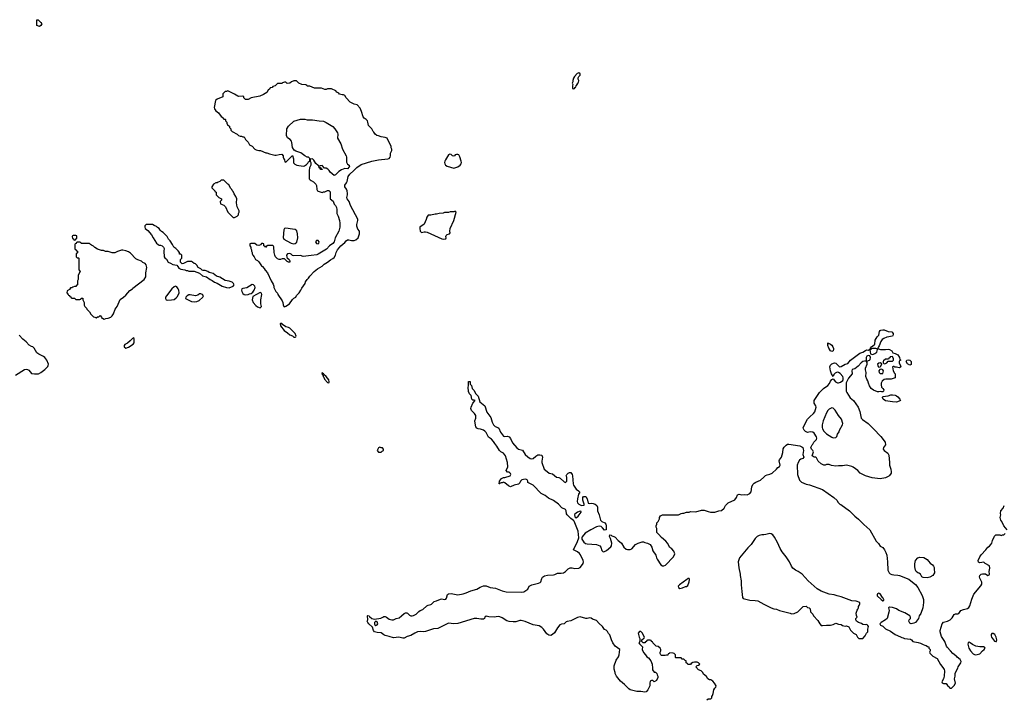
# Model space of a CAD drawing. Header units: inches. Extents: x 1861287 to 2052918, y 204622 to 437896.
# Tile 202 of 215: x 2018934 to 2033575, y 362228 to 372334. Entities that reach past the tile are written whole.
import ezdxf

# ---------------------------------------------------------------- set-up
doc = ezdxf.new("R2010")
doc.units = ezdxf.units.IN
doc.header["$MEASUREMENT"] = 0
for name, color, linetype in [('C0316', 7, 'Continuous'), ('C0317', 7, 'Continuous'), ('C0326', 7, 'Continuous'), ('C0327', 7, 'Continuous'), ('C0336', 7, 'Continuous')]:
    doc.layers.add(name, color=color, linetype=linetype)

msp = doc.modelspace()

# ---------------------------------------------------------------- linework, layer by layer
at = {"layer": 'C0316', "color": 5, "elevation": 160}
msp.add_lwpolyline([(2019770, 369126), (2019730, 369126), (2019718, 369122), (2019714, 369110), (2019718, 369078), (2019733, 369073), (2019738, 369058), (2019750, 369054), (2019762, 369058), (2019767, 369073), (2019782, 369078), (2019786, 369110), (2019782, 369122)], close=True, dxfattribs=at)
for points in [[(2020000, 368983), (2019986, 368990), (2019970, 369006), (2019850, 369006), (2019842, 369022), (2019830, 369026), (2019790, 369026), (2019778, 369022), (2019773, 369007), (2019758, 369002), (2019754, 368990), (2019754, 368930), (2019758, 368918), (2019773, 368913), (2019778, 368898), (2019792, 368890), (2019792, 368868), (2019774, 368850), (2019774, 368810), (2019790, 368794), (2019810, 368794), (2019814, 368790), (2019813, 368613), (2019832, 368590), (2019805, 368535), (2019802, 368470), (2019794, 368450), (2019794, 368390), (2019778, 368382), (2019770, 368366), (2019750, 368366), (2019724, 368356), (2019710, 368346), (2019690, 368346), (2019677, 368323), (2019638, 368302), (2019634, 368270), (2019654, 368250), (2019658, 368238), (2019673, 368233), (2019678, 368218), (2019693, 368213), (2019698, 368198), (2019710, 368194), (2019750, 368194), (2019770, 368174), (2019830, 368174), (2019842, 368178), (2019850, 368194), (2019873, 368193), (2019874, 368170), (2019893, 368127), (2019894, 368090), (2019902, 368070), (2019925, 368045), (2019932, 368030), (2019971, 367991), (2019990, 367954), (2020000, 367944)], [(2018870, 367047), (2019006, 367134), (2019030, 367138), (2019050, 367133), (2019070, 367121), (2019110, 367075), (2019152, 367068), (2019212, 367068), (2019250, 367086), (2019309, 367130), (2019350, 367176), (2019358, 367190), (2019360, 367210), (2019338, 367270), (2019310, 367309), (2019290, 367324), (2019219, 367359), (2019190, 367379), (2019149, 367450), (2019130, 367467), (2019110, 367474), (2019075, 367495), (2019030, 367543), (2018981, 367581), (2018925, 367645)]]:
    msp.add_lwpolyline(points, dxfattribs=at)
at = {"layer": 'C0317', "color": 5, "elevation": 140}
msp.add_lwpolyline([(2019230, 372235), (2019190, 372246), (2019190, 372334), (2019210, 372332), (2019250, 372292), (2019262, 372270), (2019250, 372248)], close=True, dxfattribs=at)
at = {"layer": 'C0326', "color": 5}
for points, elevation in [([(2023238, 370000), (2023238, 369970), (2023242, 369962), (2023251, 369951), (2023270, 369945), (2023303, 369923), (2023336, 369890), (2023346, 369870), (2023352, 369810), (2023362, 369790), (2023370, 369785), (2023430, 369765), (2023450, 369772), (2023470, 369772), (2023510, 369792), (2023530, 369792), (2023550, 369774), (2023552, 369670), (2023593, 369633), (2023611, 369591), (2023630, 369572), (2023643, 369543), (2023651, 369510), (2023651, 369450), (2023671, 369411), (2023688, 369348), (2023693, 369307), (2023693, 369247), (2023682, 369190), (2023623, 369090), (2023611, 369030), (2023592, 369008), (2023543, 368970), (2023497, 368923), (2023370, 368845), (2023350, 368839), (2023270, 368826), (2023150, 368815), (2023110, 368828), (2023010, 368822), (2022990, 368828), (2022970, 368848), (2022950, 368855), (2022914, 368850), (2022902, 368830), (2022904, 368804), (2022912, 368792), (2022942, 368770), (2022952, 368750), (2022950, 368729), (2022930, 368729), (2022910, 368738), (2022870, 368778), (2022836, 368776), (2022810, 368769), (2022790, 368769), (2022770, 368778), (2022738, 368810), (2022728, 368830), (2022718, 368870), (2022715, 368955), (2022710, 368966), (2022696, 368976), (2022624, 368976), (2022598, 368962), (2022590, 368948), (2022582, 368962), (2022566, 368970), (2022562, 369002), (2022550, 369006), (2022530, 369006), (2022513, 368987), (2022490, 368978), (2022460, 368980), (2022430, 369006), (2022370, 369006), (2022358, 369002), (2022354, 368970), (2022372, 368952), (2022373, 368933), (2022382, 368910), (2022382, 368890), (2022392, 368872), (2022392, 368850), (2022402, 368830), (2022422, 368810), (2022442, 368770), (2022471, 368751), (2022491, 368731), (2022532, 368672), (2022544, 368664), (2022570, 368632), (2022582, 368610), (2022621, 368570), (2022675, 368450), (2022702, 368402), (2022711, 368371), (2022712, 368350), (2022742, 368290), (2022766, 368266), (2022772, 368250), (2022835, 368155), (2022846, 368130), (2022850, 368094), (2022862, 368070), (2022870, 368065), (2022890, 368072), (2022948, 368110), (2022989, 368171), (2023010, 368191), (2023038, 368210), (2023050, 368232), (2023090, 368272), (2023115, 368310), (2023130, 368342), (2023179, 368410), (2023186, 368434), (2023210, 368472), (2023230, 368492), (2023250, 368522), (2023315, 368590), (2023362, 368630), (2023430, 368671), (2023460, 368700), (2023510, 368726), (2023557, 368763), (2023590, 368781), (2023610, 368798), (2023629, 368830), (2023639, 368870), (2023658, 368910), (2023707, 368973), (2023770, 369021), (2023790, 369046), (2023810, 369061), (2023830, 369061), (2023869, 369051), (2023910, 369051), (2023930, 369058), (2023969, 369090), (2023988, 369148), (2023988, 369188), (2023960, 369220), (2023946, 369266), (2023945, 369290), (2023963, 369350), (2023961, 369370), (2023855, 369570), (2023832, 369630), (2023805, 369670), (2023799, 369690), (2023809, 369730), (2023809, 369750), (2023801, 369790), (2023793, 369813), (2023769, 369850), (2023768, 369872), (2023794, 369906), (2023804, 369930), (2023816, 370000)], 160), ([(2020000, 367944), (2020030, 367914), (2020052, 367912), (2020070, 367902), (2020090, 367914), (2020110, 367914), (2020130, 367934), (2020152, 367912), (2020154, 367894), (2020166, 367894), (2020190, 367882), (2020213, 367893), (2020250, 367894), (2020290, 367912), (2020310, 367932), (2020330, 367962), (2020353, 368027), (2020381, 368070), (2020426, 368174), (2020478, 368210), (2020510, 368238), (2020572, 368308), (2020610, 368331), (2020618, 368342), (2020784, 368470), (2020809, 368511), (2020809, 368570), (2020824, 368650), (2020815, 368690), (2020798, 368710), (2020765, 368725), (2020743, 368743), (2020690, 368762), (2020660, 368780), (2020582, 368862), (2020550, 368883), (2020510, 368899), (2020470, 368909), (2020450, 368909), (2020390, 368889), (2020350, 368869), (2020309, 368869), (2020250, 368888), (2020212, 368888), (2020180, 368900), (2020150, 368902), (2020090, 368922), (2020050, 368948), (2020030, 368968), (2020000, 368983)], 160), ([(2029150, 362222), (2029170, 362234), (2029210, 362234), (2029226, 362250), (2029226, 362270), (2029236, 362284), (2029247, 362313), (2029258, 362370), (2029270, 362394), (2029286, 362410), (2029288, 362430), (2029268, 362470), (2029240, 362500), (2029210, 362518), (2029190, 362518), (2029166, 362530), (2029148, 362568), (2029102, 362602), (2029090, 362626), (2029066, 362650), (2029030, 362666), (2028986, 362710), (2029006, 362730), (2029030, 362734), (2029046, 362750), (2029028, 362770), (2029010, 362779), (2028970, 362782), (2028944, 362776), (2028918, 362762), (2028910, 362746), (2028870, 362748), (2028862, 362762), (2028846, 362770), (2028842, 362802), (2028830, 362806), (2028810, 362826), (2028787, 362827), (2028770, 362846), (2028690, 362846), (2028686, 362850), (2028686, 362890), (2028666, 362910), (2028650, 362915), (2028602, 362918), (2028593, 362907), (2028578, 362902), (2028570, 362886), (2028550, 362886), (2028530, 362878), (2028480, 362880), (2028466, 362890), (2028458, 362910), (2028458, 362930), (2028468, 362950), (2028468, 362970), (2028458, 362990), (2028430, 363015), (2028400, 363020), (2028387, 363027), (2028347, 363067), (2028342, 363082), (2028327, 363087), (2028322, 363102), (2028310, 363106), (2028270, 363106), (2028258, 363102), (2028253, 363087), (2028238, 363082), (2028230, 363066), (2028207, 363067), (2028187, 363087), (2028187, 363113), (2028210, 363134), (2028222, 363138), (2028226, 363150), (2028190, 363218), (2028170, 363235), (2028150, 363238), (2028132, 363210), (2028145, 363150), (2028154, 363130), (2028154, 363090), (2028142, 363070), (2028150, 363054), (2028194, 363010), (2028192, 362970), (2028210, 362922), (2028242, 362890), (2028260, 362860), (2028284, 362844), (2028320, 362800), (2028338, 362750), (2028338, 362730), (2028345, 362710), (2028344, 362664), (2028370, 362634), (2028390, 362634), (2028410, 362614), (2028412, 362590), (2028422, 362570), (2028422, 362550), (2028402, 362510), (2028370, 362486), (2028347, 362507), (2028330, 362508), (2028310, 362498), (2028302, 362470), (2028302, 362430), (2028273, 362367), (2028250, 362341), (2028230, 362336), (2028170, 362345), (2028110, 362342), (2028012, 362368), (2027990, 362384), (2027929, 362449), (2027870, 362499), (2027809, 362570), (2027789, 362611), (2027789, 362629), (2027776, 362676), (2027776, 362724), (2027804, 362810), (2027838, 362862), (2027849, 362890), (2027858, 362970), (2027790, 363018), (2027755, 363070), (2027735, 363110), (2027709, 363189), (2027690, 363208), (2027675, 363235), (2027655, 363255), (2027630, 363268), (2027602, 363310), (2027550, 363355), (2027510, 363402), (2027450, 363422), (2027430, 363435), (2027410, 363438), (2027370, 363429), (2027351, 363429), (2027270, 363453), (2027230, 363443), (2027130, 363393), (2027075, 363385), (2027062, 363378), (2027030, 363349), (2026990, 363344), (2026967, 363333), (2026931, 363289), (2026884, 363216), (2026858, 363190), (2026830, 363179), (2026802, 363182), (2026770, 363204), (2026724, 363270), (2026697, 363297), (2026659, 363319), (2026570, 363334), (2026450, 363385), (2026390, 363399), (2026370, 363399), (2026310, 363382), (2026270, 363379), (2026210, 363383), (2026177, 363397), (2026110, 363439), (2026073, 363453), (2026050, 363457), (2025990, 363451), (2025910, 363454), (2025870, 363465), (2025851, 363450), (2025846, 363430), (2025830, 363421), (2025790, 363420), (2025730, 363431), (2025691, 363431), (2025450, 363355), (2025390, 363350), (2025310, 363359), (2025150, 363281), (2025086, 363274), (2024970, 363234), (2024932, 363232), (2024890, 363236), (2024850, 363230), (2024810, 363214), (2024750, 363177), (2024698, 363162), (2024650, 363139), (2024630, 363136), (2024570, 363152), (2024490, 363140), (2024430, 363164), (2024370, 363178), (2024348, 363188), (2024310, 363218), (2024250, 363221), (2024210, 363229), (2024193, 363250), (2024181, 363301), (2024125, 363350), (2024109, 363370), (2024102, 363390), (2024109, 363410), (2024106, 363470), (2024110, 363472), (2024130, 363471), (2024138, 363458), (2024171, 363431), (2024210, 363421), (2024303, 363437), (2024332, 363448), (2024350, 363461), (2024370, 363461), (2024390, 363451), (2024430, 363419), (2024470, 363408), (2024490, 363411), (2024530, 363428), (2024578, 363442), (2024613, 363467), (2024650, 363502), (2024670, 363514), (2024690, 363516), (2024703, 363510), (2024730, 363479), (2024749, 363469), (2024770, 363468), (2024790, 363473), (2024830, 363493), (2024868, 363532), (2024890, 363547), (2024930, 363562), (2024990, 363620), (2025010, 363630), (2025050, 363636), (2025058, 363642), (2025099, 363681), (2025130, 363690), (2025190, 363719), (2025210, 363720), (2025250, 363710), (2025270, 363716), (2025283, 363730), (2025294, 363785), (2025310, 363797), (2025350, 363799), (2025450, 363784), (2025530, 363797), (2025574, 363810), (2025640, 363840), (2025730, 363867), (2025783, 363897), (2025830, 363913), (2025870, 363915), (2025931, 363890), (2026010, 363881), (2026110, 363842), (2026170, 363826), (2026390, 363822), (2026430, 363827), (2026492, 363868), (2026510, 363911), (2026549, 363931), (2026650, 363954), (2026674, 363966), (2026683, 363977), (2026697, 364023), (2026710, 364045), (2026737, 364063), (2026784, 364076), (2026870, 364077), (2026890, 364083), (2026930, 364105), (2026984, 364104), (2027018, 364110), (2027050, 364131), (2027090, 364168), (2027117, 364183), (2027150, 364184), (2027190, 364175), (2027250, 364179), (2027270, 364187), (2027290, 364211), (2027311, 364249), (2027316, 364270), (2027313, 364290), (2027274, 364374), (2027257, 364397), (2027230, 364421), (2027169, 364450), (2027230, 364574), (2027248, 364630), (2027236, 364730), (2027177, 364877), (2027169, 364889), (2027130, 364916), (2027074, 364970), (2027067, 364987), (2027062, 365030), (2027049, 365049), (2026996, 365076), (2026947, 365130), (2026870, 365186), (2026798, 365218), (2026750, 365260), (2026690, 365290), (2026570, 365413), (2026492, 365452), (2026489, 365470), (2026478, 365490), (2026470, 365496), (2026450, 365500), (2026402, 365490), (2026382, 365470), (2026373, 365447), (2026352, 365428), (2026288, 365412), (2026230, 365389), (2026200, 365400), (2026150, 365448), (2026130, 365455), (2026108, 365448), (2026092, 365448), (2026078, 365442), (2026074, 365430), (2026066, 365430), (2026069, 365470), (2026098, 365510), (2026130, 365525), (2026150, 365525), (2026226, 365550), (2026238, 365570), (2026230, 365586), (2026210, 365606), (2026190, 365606), (2026168, 365628), (2026194, 365686), (2026187, 365750), (2026156, 365850), (2026145, 365870), (2026130, 365888), (2026090, 365910), (2026068, 365928), (2026031, 365991), (2025999, 366030), (2025981, 366061), (2025950, 366094), (2025907, 366127), (2025870, 366196), (2025850, 366217), (2025830, 366229), (2025787, 366247), (2025750, 366248), (2025730, 366258), (2025718, 366278), (2025710, 366306), (2025702, 366370), (2025716, 366410), (2025716, 366450), (2025698, 366478), (2025650, 366522), (2025643, 366550), (2025646, 366570), (2025670, 366634), (2025706, 366670), (2025690, 366678), (2025670, 366678), (2025658, 366690), (2025646, 366746), (2025624, 366770), (2025610, 366806), (2025602, 366870), (2025608, 366890), (2025606, 366950), (2025610, 366954), (2025630, 366954), (2025632, 366912), (2025650, 366894), (2025662, 366850), (2025690, 366821), (2025713, 366773), (2025750, 366738), (2025778, 366650), (2025850, 366590), (2025880, 366500), (2025941, 366421), (2025959, 366350), (2025978, 366310), (2026004, 366284), (2026043, 366270), (2026058, 366258), (2026082, 366202), (2026130, 366139), (2026150, 366135), (2026190, 366142), (2026210, 366133), (2026230, 366107), (2026263, 366043), (2026327, 365967), (2026350, 365950), (2026410, 365935), (2026448, 365870), (2026490, 365833), (2026527, 365810), (2026550, 365804), (2026570, 365807), (2026610, 365845), (2026638, 365862), (2026670, 365865), (2026697, 365857), (2026705, 365845), (2026706, 365830), (2026696, 365770), (2026699, 365750), (2026735, 365650), (2026778, 365618), (2026805, 365590), (2026859, 365579), (2026914, 365530), (2026950, 365526), (2026970, 365518), (2027030, 365461), (2027050, 365452), (2027068, 365470), (2027068, 365530), (2027058, 365550), (2027068, 365570), (2027090, 365592), (2027110, 365602), (2027130, 365602), (2027150, 365572), (2027156, 365550), (2027158, 365490), (2027165, 365430), (2027171, 365410), (2027211, 365351), (2027242, 365330), (2027262, 365310), (2027243, 365277), (2027228, 365210), (2027224, 365170), (2027230, 365152), (2027250, 365132), (2027290, 365112), (2027326, 365114), (2027328, 365130), (2027309, 365189), (2027309, 365230), (2027318, 365242), (2027344, 365244), (2027350, 365242), (2027371, 365211), (2027385, 365145), (2027402, 365142), (2027430, 365147), (2027461, 365141), (2027491, 365131), (2027518, 365110), (2027526, 365086), (2027528, 365030), (2027551, 364971), (2027570, 364891), (2027590, 364870), (2027634, 364854), (2027650, 364832), (2027656, 364810), (2027654, 364746), (2027630, 364742), (2027599, 364779), (2027578, 364798), (2027550, 364805), (2027510, 364792), (2027426, 364750), (2027343, 364697), (2027297, 364643), (2027291, 364630), (2027291, 364610), (2027325, 364565), (2027347, 364547), (2027370, 364538), (2027510, 364531), (2027562, 364510), (2027576, 364490), (2027590, 364442), (2027610, 364422), (2027630, 364425), (2027659, 364441), (2027725, 364495), (2027735, 364510), (2027741, 364550), (2027721, 364621), (2027704, 364650), (2027710, 364674), (2027730, 364671), (2027741, 364661), (2027770, 364651), (2027790, 364638), (2027831, 364591), (2027855, 364575), (2027882, 364550), (2027918, 364490), (2027950, 364461), (2027970, 364455), (2028010, 364457), (2028034, 364466), (2028089, 364531), (2028130, 364552), (2028176, 364564), (2028190, 364572), (2028212, 364572), (2028230, 364562), (2028270, 364552), (2028311, 364531), (2028332, 364490), (2028350, 364434), (2028391, 364371), (2028401, 364330), (2028411, 364310), (2028470, 364226), (2028490, 364211), (2028510, 364211), (2028535, 364225), (2028655, 364345), (2028674, 364390), (2028662, 364430), (2028630, 364468), (2028603, 364483), (2028568, 364550), (2028540, 364580), (2028476, 364636), (2028440, 364680), (2028406, 364710), (2028406, 364770), (2028398, 364790), (2028398, 364810), (2028408, 364830), (2028408, 364850), (2028430, 364874), (2028447, 364913), (2028448, 364932), (2028463, 364957), (2028492, 364972), (2028730, 364972), (2028769, 364991), (2028790, 364998), (2028810, 364998), (2028850, 365011), (2028888, 365012), (2028910, 365022), (2028990, 365017), (2029070, 365039), (2029110, 365039), (2029170, 365019), (2029208, 365012), (2029270, 365012), (2029330, 365031), (2029370, 365038), (2029409, 365070), (2029430, 365110), (2029469, 365150), (2029570, 365196), (2029593, 365230), (2029610, 365271), (2029630, 365279), (2029670, 365271), (2029710, 365276), (2029750, 365271), (2029790, 365287), (2029810, 365312), (2029821, 365390), (2029838, 365421), (2029857, 365443), (2029881, 365459), (2029951, 365489), (2030000, 365531)], 140), ([(2030000, 364676), (2029970, 364672), (2029930, 364664), (2029901, 364650), (2029870, 364619), (2029810, 364529), (2029761, 364479), (2029635, 364330), (2029619, 364270), (2029625, 364185), (2029647, 364090), (2029647, 364070), (2029662, 363990), (2029662, 363930), (2029671, 363830), (2029683, 363743), (2029690, 363725), (2029790, 363701), (2029870, 363699), (2029910, 363691), (2030000, 363644)], 140)]:
    msp.add_lwpolyline(points, dxfattribs=dict(at, elevation=elevation))
for points, elevation in [([(2021970, 369946), (2021930, 369946), (2021910, 369926), (2021884, 369916), (2021870, 369906), (2021850, 369906), (2021814, 369890), (2021792, 369850), (2021793, 369833), (2021834, 369790), (2021838, 369778), (2021854, 369770), (2021854, 369730), (2021894, 369690), (2021934, 369670), (2021934, 369650), (2021914, 369630), (2021918, 369598), (2021970, 369574), (2021992, 369550), (2022030, 369474), (2022110, 369394), (2022130, 369394), (2022150, 369402), (2022166, 369410), (2022186, 369430), (2022188, 369450), (2022198, 369470), (2022198, 369490), (2022169, 369550), (2022158, 369610), (2022162, 369670), (2022150, 369706), (2022124, 369744), (2022110, 369778), (2022095, 369795), (2022088, 369810), (2022069, 369829), (2022042, 369882), (2022030, 369886)], 160), ([(2025410, 369486), (2025390, 369478), (2025336, 369476), (2025310, 369468), (2025250, 369468), (2025230, 369458), (2025170, 369454), (2025130, 369442), (2025110, 369442), (2025050, 369429), (2025010, 369428), (2024990, 369398), (2024979, 369361), (2024946, 369294), (2024886, 369250), (2024883, 369230), (2024891, 369190), (2024910, 369171), (2024950, 369181), (2024970, 369181), (2024994, 369174), (2025210, 369076), (2025230, 369071), (2025270, 369074), (2025275, 369090), (2025269, 369110), (2025275, 369125), (2025290, 369138), (2025326, 369150), (2025336, 369164), (2025329, 369189), (2025336, 369230), (2025389, 369350), (2025426, 369470)], 160), ([(2020907, 369287), (2020813, 369287), (2020794, 369270), (2020794, 369250), (2020802, 369230), (2020839, 369199), (2020895, 369135), (2020918, 369090), (2020970, 369012), (2020994, 368990), (2021010, 368982), (2021030, 368982), (2021054, 368970), (2021074, 368950), (2021082, 368930), (2021078, 368890), (2021082, 368810), (2021092, 368792), (2021115, 368775), (2021142, 368730), (2021175, 368715), (2021210, 368692), (2021270, 368682), (2021285, 368665), (2021300, 368640), (2021330, 368622), (2021390, 368614), (2021410, 368602), (2021430, 368602), (2021450, 368594), (2021527, 368593), (2021570, 368582), (2021610, 368565), (2021650, 368526), (2021711, 368511), (2021765, 368470), (2021796, 368456), (2021832, 368430), (2021870, 368416), (2021947, 368370), (2022009, 368351), (2022050, 368348), (2022108, 368370), (2022122, 368390), (2022115, 368410), (2022092, 368432), (2022050, 368447), (2021990, 368455), (2021910, 368504), (2021861, 368521), (2021810, 368559), (2021750, 368575), (2021730, 368589), (2021690, 368602), (2021663, 368603), (2021646, 368610), (2021626, 368630), (2021586, 368650), (2021570, 368686), (2021550, 368706), (2021527, 368707), (2021506, 368730), (2021490, 368738), (2021430, 368738), (2021372, 368708), (2021350, 368706), (2021326, 368730), (2021326, 368770), (2021346, 368790), (2021346, 368830), (2021330, 368846), (2021310, 368846), (2021308, 368870), (2021290, 368898), (2021258, 368930), (2021228, 368950), (2021208, 368990), (2021170, 369048), (2021148, 369070), (2021128, 369108), (2021066, 369170), (2021043, 369183), (2021023, 369203), (2021006, 369230), (2020983, 369243), (2020970, 369258), (2020936, 369276)], 160), ([(2022890, 369235), (2022873, 369227), (2022863, 369210), (2022853, 369093), (2022863, 369070), (2022904, 369044), (2022970, 369013), (2023010, 369003), (2023030, 369005), (2023053, 369027), (2023069, 369090), (2023065, 369150), (2023055, 369195), (2023032, 369212), (2022990, 369221)], 160), ([(2023348, 369052), (2023331, 369030), (2023347, 369007), (2023370, 369003), (2023381, 369010), (2023386, 369030), (2023370, 369049)], 160), ([(2021250, 368372), (2021230, 368364), (2021195, 368330), (2021115, 368230), (2021104, 368210), (2021100, 368190), (2021110, 368168), (2021130, 368163), (2021190, 368167), (2021230, 368175), (2021262, 368198), (2021280, 368220), (2021306, 368270), (2021300, 368310), (2021290, 368332), (2021270, 368362)], 160), ([(2022390, 368398), (2022310, 368349), (2022250, 368339), (2022238, 368330), (2022234, 368310), (2022236, 368290), (2022250, 368264), (2022270, 368250), (2022290, 368245), (2022330, 368247), (2022350, 368258), (2022378, 368262), (2022400, 368280), (2022422, 368310), (2022434, 368350), (2022429, 368370), (2022410, 368389)], 160), ([(2021630, 368258), (2021610, 368256), (2021582, 368238), (2021550, 368227), (2021470, 368245), (2021450, 368244), (2021423, 368230), (2021406, 368210), (2021398, 368190), (2021490, 368144), (2021530, 368137), (2021570, 368141), (2021604, 368156), (2021659, 368210), (2021665, 368230), (2021653, 368250)], 160), ([(2022510, 368278), (2022403, 368217), (2022391, 368170), (2022405, 368130), (2022443, 368083), (2022470, 368065), (2022510, 368051), (2022522, 368058), (2022529, 368071), (2022521, 368110), (2022520, 368170), (2022533, 368250), (2022529, 368269)], 160), ([(2022810, 367818), (2022806, 367810), (2022810, 367782), (2022866, 367710), (2022917, 367677), (2022950, 367646), (2022992, 367632), (2023010, 367614), (2023030, 367614), (2023042, 367618), (2023046, 367630), (2023030, 367666), (2022950, 367748), (2022930, 367758), (2022890, 367768), (2022841, 367801), (2022830, 367814)], 160), ([(2020630, 367606), (2020622, 367598), (2020610, 367595), (2020579, 367561), (2020535, 367525), (2020495, 367505), (2020486, 367490), (2020488, 367468), (2020510, 367451), (2020550, 367466), (2020622, 367510), (2020635, 367530), (2020638, 367590)], 160), ([(2023430, 367086), (2023426, 367070), (2023445, 367045), (2023447, 367030), (2023458, 367018), (2023468, 366990), (2023510, 366941), (2023530, 366934), (2023535, 366950), (2023530, 366978), (2023490, 367028), (2023456, 367056), (2023454, 367070), (2023436, 367076)], 160), ([(2024290, 365978), (2024270, 365966), (2024252, 365930), (2024270, 365902), (2024310, 365902), (2024323, 365917), (2024346, 365930), (2024346, 365950), (2024330, 365966), (2024308, 365968)], 160), ([(2027270, 365028), (2027230, 365009), (2027190, 364982), (2027184, 364970), (2027187, 364947), (2027195, 364935), (2027210, 364926), (2027239, 364950), (2027254, 364970), (2027282, 365010), (2027282, 365022)], 140), ([(2028890, 364026), (2028870, 364022), (2028852, 364010), (2028745, 363930), (2028725, 363910), (2028732, 363890), (2028750, 363878), (2028790, 363885), (2028835, 363905), (2028850, 363906), (2028870, 363922), (2028890, 363974), (2028893, 364010)], 140), ([(2024230, 363389), (2024211, 363370), (2024211, 363350), (2024216, 363336), (2024230, 363327), (2024250, 363336), (2024261, 363350), (2024250, 363382)], 140)]:
    msp.add_lwpolyline(points, close=True, dxfattribs=dict(at, elevation=elevation))
at = {"layer": 'C0327', "color": 5, "elevation": 160}
for points in [[(2027250, 371544), (2027224, 371536), (2027182, 371490), (2027170, 371466), (2027158, 371430), (2027158, 371410), (2027151, 371390), (2027158, 371370), (2027152, 371350), (2027153, 371313), (2027170, 371306), (2027186, 371310), (2027195, 371325), (2027206, 371330), (2027208, 371352), (2027227, 371373), (2027228, 371392), (2027242, 371398), (2027246, 371430), (2027238, 371450), (2027238, 371470), (2027248, 371490), (2027269, 371510), (2027269, 371530)], [(2025330, 370335), (2025310, 370322), (2025264, 370250), (2025254, 370230), (2025251, 370210), (2025254, 370190), (2025266, 370170), (2025290, 370157), (2025390, 370126), (2025450, 370148), (2025484, 370170), (2025498, 370190), (2025504, 370210), (2025501, 370230), (2025477, 370297), (2025462, 370322), (2025450, 370329), (2025430, 370329), (2025410, 370322), (2025398, 370310), (2025386, 370306), (2025369, 370309), (2025349, 370329)]]:
    msp.add_lwpolyline(points, close=True, dxfattribs=at)
msp.add_lwpolyline([(2023816, 370000), (2023817, 370003), (2023842, 370038), (2023905, 370090), (2023946, 370134), (2024010, 370183), (2024168, 370232), (2024271, 370251), (2024410, 370263), (2024428, 370270), (2024442, 370290), (2024448, 370312), (2024449, 370350), (2024468, 370390), (2024468, 370410), (2024458, 370430), (2024458, 370450), (2024398, 370570), (2024370, 370582), (2024310, 370594), (2024270, 370609), (2024246, 370610), (2024218, 370630), (2024200, 370660), (2024188, 370670), (2024168, 370710), (2024129, 370749), (2024122, 370762), (2024109, 370809), (2024108, 370830), (2024088, 370850), (2024058, 370870), (2024042, 370890), (2024018, 370970), (2023998, 371018), (2023950, 371068), (2023910, 371078), (2023850, 371108), (2023789, 371170), (2023768, 371208), (2023750, 371218), (2023730, 371218), (2023689, 371229), (2023680, 371240), (2023650, 371258), (2023634, 371274), (2023570, 371308), (2023513, 371307), (2023490, 371298), (2023470, 371298), (2023424, 371316), (2023316, 371316), (2023250, 371346), (2023210, 371346), (2023202, 371362), (2023187, 371367), (2023130, 371368), (2023086, 371390), (2023050, 371426), (2023010, 371426), (2022974, 371410), (2022950, 371388), (2022910, 371386), (2022890, 371406), (2022870, 371406), (2022844, 371396), (2022830, 371386), (2022770, 371386), (2022734, 371350), (2022698, 371342), (2022690, 371326), (2022658, 371322), (2022653, 371307), (2022630, 371286), (2022611, 371249), (2022560, 371220), (2022503, 371197), (2022374, 371170), (2022330, 371149), (2022290, 371149), (2022268, 371170), (2022266, 371190), (2022250, 371195), (2022190, 371194), (2022178, 371198), (2022130, 371228), (2022030, 371278), (2022010, 371266), (2021990, 371266), (2021954, 371230), (2021953, 371187), (2021870, 371154), (2021848, 371132), (2021827, 371030), (2021831, 371010), (2021850, 370978), (2021892, 370950), (2021930, 370892), (2021944, 370884), (2021970, 370854), (2021990, 370854), (2021994, 370850), (2021994, 370830), (2022012, 370812), (2022013, 370793), (2022022, 370770), (2022054, 370750), (2022054, 370730), (2022072, 370712), (2022073, 370693), (2022092, 370672), (2022170, 370632), (2022190, 370612), (2022210, 370602), (2022230, 370602), (2022253, 370593), (2022271, 370591), (2022292, 370550), (2022331, 370511), (2022350, 370474), (2022390, 370452), (2022430, 370411), (2022450, 370401), (2022489, 370391), (2022514, 370390), (2022593, 370353), (2022607, 370353), (2022650, 370338), (2022730, 370321), (2022750, 370321), (2022791, 370331), (2022832, 370332), (2022854, 370310), (2022854, 370290), (2022864, 370264), (2022874, 370250), (2022878, 370218), (2022890, 370214), (2022990, 370314), (2023004, 370264), (2023007, 370207), (2023024, 370184), (2023053, 370173), (2023150, 370155), (2023170, 370159), (2023201, 370179), (2023220, 370200), (2023230, 370222), (2023246, 370230), (2023246, 370270), (2023228, 370288), (2023210, 370289), (2023175, 370310), (2023116, 370356), (2023040, 370380), (2023016, 370396), (2022993, 370433), (2022983, 370510), (2022976, 370530), (2022954, 370554), (2022918, 370578), (2022903, 370610), (2022904, 370710), (2022930, 370750), (2023010, 370827), (2023110, 370854), (2023174, 370854), (2023210, 370847), (2023290, 370845), (2023388, 370828), (2023450, 370823), (2023490, 370807), (2023590, 370745), (2023620, 370710), (2023661, 370650), (2023666, 370630), (2023661, 370570), (2023710, 370490), (2023732, 370410), (2023790, 370310), (2023796, 370290), (2023795, 370215), (2023808, 370188), (2023832, 370170), (2023838, 370150), (2023835, 370145), (2023810, 370118), (2023770, 370121), (2023717, 370103), (2023682, 370078), (2023630, 370026), (2023610, 370018), (2023550, 370068), (2023538, 370090), (2023518, 370110), (2023490, 370128), (2023467, 370127), (2023430, 370166), (2023398, 370162), (2023394, 370150), (2023398, 370138), (2023413, 370133), (2023418, 370118), (2023434, 370110), (2023430, 370106), (2023410, 370106), (2023402, 370122), (2023389, 370129), (2023382, 370162), (2023370, 370166), (2023336, 370196), (2023310, 370246), (2023290, 370266), (2023258, 370262), (2023254, 370250), (2023254, 370230), (2023262, 370210), (2023262, 370170), (2023245, 370130), (2023238, 370090), (2023238, 370000)], dxfattribs=at)
at = {"layer": 'C0336', "color": 5, "elevation": 140}
for points in [[(2031810, 367431), (2031850, 367436), (2031870, 367431), (2031902, 367410), (2031918, 367378), (2031954, 367370), (2031991, 367350), (2032018, 367310), (2032022, 367282), (2032034, 367270), (2032018, 367262), (2032014, 367250), (2032014, 367230), (2032033, 367187), (2032034, 367170), (2032030, 367166), (2032010, 367158), (2031970, 367168), (2031948, 367168), (2031930, 367178), (2031922, 367178), (2031914, 367170), (2031922, 367110), (2031940, 367080), (2031952, 367070), (2031952, 367010), (2031891, 366989), (2031811, 366989), (2031790, 366984), (2031760, 366960), (2031743, 366930), (2031743, 366903), (2031751, 366871), (2031770, 366852), (2031782, 366830), (2031778, 366810), (2031770, 366802), (2031750, 366798), (2031730, 366806), (2031710, 366798), (2031690, 366798), (2031630, 366825), (2031595, 366850), (2031569, 366890), (2031558, 366930), (2031545, 366965), (2031530, 366988), (2031517, 367030), (2031522, 367090), (2031510, 367126), (2031509, 367151), (2031538, 367210), (2031536, 367236), (2031522, 367258), (2031530, 367254), (2031570, 367271), (2031579, 367281), (2031585, 367310), (2031576, 367336), (2031550, 367339), (2031530, 367329), (2031522, 367310), (2031520, 367260), (2031470, 367249), (2031446, 367230), (2031401, 367180), (2031350, 367144), (2031312, 367130), (2031307, 367113), (2031311, 367070), (2031257, 367003), (2031236, 366964), (2031225, 366935), (2031222, 366910), (2031224, 366810), (2031231, 366790), (2031285, 366710), (2031331, 366670), (2031401, 366570), (2031427, 366507), (2031448, 366408), (2031468, 366388), (2031551, 366330), (2031630, 366251), (2031738, 366138), (2031803, 366050), (2031807, 366010), (2031781, 365970), (2031776, 365950), (2031791, 365930), (2031841, 365890), (2031858, 365858), (2031868, 365750), (2031866, 365710), (2031888, 365650), (2031893, 365610), (2031891, 365590), (2031870, 365554), (2031856, 365544), (2031810, 365522), (2031730, 365507), (2031610, 365520), (2031510, 365553), (2031433, 365593), (2031395, 365630), (2031330, 365679), (2031310, 365689), (2031230, 365709), (2031170, 365702), (2031110, 365702), (2031070, 365695), (2031003, 365703), (2030970, 365718), (2030930, 365718), (2030910, 365708), (2030890, 365708), (2030850, 365729), (2030808, 365770), (2030780, 365820), (2030770, 365828), (2030746, 365830), (2030718, 365850), (2030738, 365910), (2030730, 365926), (2030706, 365950), (2030698, 365970), (2030718, 366010), (2030730, 366022), (2030745, 366050), (2030783, 366090), (2030788, 366110), (2030783, 366130), (2030746, 366186), (2030730, 366198), (2030690, 366203), (2030650, 366196), (2030617, 366210), (2030599, 366230), (2030589, 366250), (2030585, 366270), (2030648, 366392), (2030681, 366430), (2030740, 366480), (2030757, 366503), (2030775, 366570), (2030770, 366594), (2030749, 366630), (2030746, 366650), (2030749, 366670), (2030828, 366792), (2030884, 366850), (2030950, 366896), (2030975, 366925), (2030990, 366958), (2031010, 366982), (2031030, 366994), (2031066, 366950), (2031093, 366933), (2031110, 366933), (2031138, 366942), (2031172, 366968), (2031178, 366982), (2031181, 367010), (2031175, 367030), (2031135, 367075), (2031110, 367088), (2031088, 367092), (2031061, 367080), (2031042, 367058), (2031030, 367026), (2031004, 367070), (2030989, 367110), (2030983, 367170), (2030990, 367198), (2031010, 367216), (2031050, 367231), (2031070, 367225), (2031117, 367177), (2031130, 367171), (2031150, 367175), (2031210, 367211), (2031250, 367222), (2031289, 367270), (2031426, 367374), (2031469, 367390), (2031510, 367417), (2031530, 367423), (2031558, 367422), (2031574, 367434), (2031586, 367434), (2031584, 367450), (2031599, 367470), (2031642, 367498), (2031649, 367510), (2031656, 367570), (2031683, 367617), (2031710, 367642), (2031721, 367699), (2031729, 367711), (2031741, 367719), (2031770, 367723), (2031790, 367721), (2031850, 367699), (2031902, 367690), (2031921, 367670), (2031921, 367650), (2031910, 367629), (2031830, 367614), (2031785, 367595), (2031761, 367579), (2031738, 367550), (2031715, 367485), (2031702, 367470), (2031694, 367450), (2031702, 367442), (2031732, 367432)], [(2030961, 367521), (2030970, 367521), (2030990, 367511), (2031012, 367492), (2031027, 367470), (2031037, 367443), (2031037, 367430), (2031030, 367409), (2031010, 367399), (2030989, 367409), (2030966, 367450), (2030953, 367490), (2030949, 367531)], [(2031686, 367446), (2031678, 367442), (2031666, 367446), (2031617, 367443), (2031601, 367440), (2031586, 367426), (2031574, 367426), (2031584, 367364), (2031610, 367356), (2031630, 367358), (2031650, 367368), (2031678, 367390), (2031689, 367429)], [(2031729, 367229), (2031710, 367225), (2031691, 367210), (2031699, 367179), (2031710, 367166), (2031730, 367171), (2031739, 367181), (2031755, 367215)], [(2031910, 367326), (2031878, 367322), (2031873, 367307), (2031858, 367302), (2031853, 367287), (2031810, 367286), (2031780, 367260), (2031772, 367250), (2031772, 367230), (2031790, 367218), (2031810, 367222), (2031826, 367230), (2031850, 367254), (2031910, 367254), (2031926, 367270), (2031926, 367290)], [(2032170, 367198), (2032136, 367216), (2032118, 367250), (2032126, 367270), (2032145, 367275), (2032170, 367271), (2032190, 367251), (2032190, 367206)], [(2031750, 367139), (2031726, 367134), (2031711, 367110), (2031712, 367090), (2031730, 367072), (2031770, 367074), (2031779, 367110), (2031770, 367128)], [(2031970, 366649), (2031910, 366650), (2031810, 366666), (2031773, 366690), (2031763, 366717), (2031770, 366732), (2031850, 366739), (2031890, 366756), (2031910, 366757), (2031952, 366750), (2031970, 366743), (2031990, 366726), (2032021, 366690), (2032032, 366670), (2032010, 366659)], [(2031010, 366562), (2030970, 366542), (2030950, 366522), (2030931, 366490), (2030883, 366370), (2030867, 366310), (2030868, 366270), (2030871, 366250), (2030890, 366216), (2030930, 366177), (2031010, 366126), (2031030, 366118), (2031070, 366122), (2031083, 366137), (2031095, 366170), (2031117, 366203), (2031124, 366230), (2031169, 366310), (2031175, 366330), (2031152, 366392), (2031109, 366450), (2031062, 366530), (2031030, 366555)], [(2032430, 364035), (2032370, 364038), (2032350, 364049), (2032328, 364090), (2032305, 364105), (2032289, 364110), (2032265, 364130), (2032254, 364150), (2032244, 364196), (2032243, 364243), (2032255, 364290), (2032290, 364331), (2032318, 364342), (2032378, 364338), (2032426, 364306), (2032450, 364282), (2032471, 364251), (2032507, 364227), (2032521, 364210), (2032531, 364190), (2032534, 364170), (2032535, 364110), (2032510, 364069), (2032470, 364044)], [(2031710, 363808), (2031690, 363798), (2031684, 363784), (2031685, 363765), (2031742, 363710), (2031770, 363694), (2031782, 363698), (2031786, 363710), (2031778, 363718), (2031775, 363730), (2031762, 363742), (2031730, 363798)], [(2033410, 363208), (2033390, 363208), (2033378, 363190), (2033378, 363170), (2033386, 363150), (2033430, 363092), (2033450, 363086), (2033458, 363090), (2033462, 363110), (2033454, 363150), (2033435, 363190)], [(2033050, 363078), (2033036, 363070), (2033031, 363050), (2033049, 362989), (2033070, 362950), (2033110, 362904), (2033130, 362893), (2033150, 362891), (2033210, 362906), (2033249, 362951), (2033275, 362970), (2033289, 362990), (2033282, 363002), (2033269, 363009), (2033211, 363009), (2033150, 363018), (2033103, 363043), (2033069, 363070)]]:
    msp.add_lwpolyline(points, close=True, dxfattribs=at)
for points in [[(2030000, 365531), (2030026, 365554), (2030050, 365568), (2030090, 365576), (2030125, 365590), (2030190, 365648), (2030207, 365673), (2030230, 365691), (2030242, 365710), (2030227, 365773), (2030232, 365788), (2030262, 365830), (2030280, 365900), (2030287, 365953), (2030301, 365979), (2030331, 366009), (2030350, 366020), (2030370, 366023), (2030536, 365996), (2030564, 365984), (2030579, 365970), (2030584, 365950), (2030587, 365930), (2030581, 365870), (2030592, 365830), (2030578, 365810), (2030550, 365798), (2030530, 365783), (2030508, 365750), (2030495, 365710), (2030499, 365570), (2030530, 365485), (2030558, 365458), (2030630, 365426), (2030677, 365417), (2030872, 365350), (2031038, 365230), (2031090, 365182), (2031102, 365162), (2031130, 365132), (2031145, 365125), (2031271, 365031), (2031350, 364951), (2031408, 364908), (2031486, 364826), (2031575, 364750), (2031670, 364579), (2031703, 364543), (2031730, 364505), (2031767, 364487), (2031793, 364453), (2031815, 364410), (2031827, 364370), (2031839, 364270), (2031843, 364150), (2031862, 364110), (2031876, 364096), (2031903, 364083), (2031930, 364077), (2031990, 364076), (2032016, 364070), (2032155, 364015), (2032212, 363972), (2032254, 363934), (2032287, 363890), (2032355, 363770), (2032374, 363710), (2032374, 363670), (2032363, 363590), (2032334, 363506), (2032311, 363470), (2032298, 363430), (2032270, 363388), (2032252, 363370), (2032230, 363359), (2032190, 363349), (2032170, 363358), (2032155, 363390), (2032158, 363410), (2032178, 363430), (2032179, 363450), (2032169, 363470), (2032094, 363514), (2032008, 363548), (2031970, 363572), (2031910, 363593), (2031870, 363598), (2031854, 363590), (2031861, 363550), (2031858, 363522), (2031831, 363430), (2031810, 363409), (2031742, 363370), (2031722, 363350), (2031732, 363330), (2031770, 363316), (2031810, 363276), (2031883, 363243), (2031950, 363191), (2032030, 363158), (2032050, 363145), (2032070, 363142), (2032092, 363132), (2032180, 363120), (2032193, 363113), (2032214, 363090), (2032295, 363075), (2032330, 363065), (2032370, 363042), (2032393, 363033), (2032414, 363030), (2032433, 363013), (2032454, 363010), (2032454, 362990), (2032472, 362970), (2032472, 362948), (2032462, 362930), (2032470, 362914), (2032514, 362870), (2032577, 362837), (2032626, 362746), (2032663, 362703), (2032681, 362670), (2032686, 362650), (2032682, 362570), (2032672, 362530), (2032646, 362490), (2032650, 362474), (2032670, 362462), (2032710, 362462), (2032730, 362434), (2032753, 362413), (2032758, 362398), (2032770, 362394), (2032790, 362394), (2032830, 362434), (2032849, 362470), (2032835, 362530), (2032842, 362570), (2032843, 362617), (2032882, 362690), (2032888, 362710), (2032929, 362770), (2032935, 362790), (2032920, 362820), (2032876, 362856), (2032866, 362870), (2032854, 362874), (2032809, 362909), (2032775, 362950), (2032723, 363003), (2032716, 363016), (2032689, 363090), (2032642, 363162), (2032619, 363230), (2032619, 363250), (2032649, 363350), (2032670, 363373), (2032730, 363388), (2032771, 363409), (2032800, 363440), (2032830, 363487), (2032850, 363497), (2032883, 363497), (2032897, 363503), (2032930, 363550), (2032970, 363565), (2033030, 363578), (2033049, 363591), (2033062, 363618), (2033090, 363718), (2033120, 363790), (2033225, 363915), (2033240, 363940), (2033240, 363970), (2033210, 364030), (2033207, 364050), (2033211, 364070), (2033230, 364090), (2033250, 364096), (2033293, 364093), (2033330, 364071), (2033350, 364078), (2033354, 364090), (2033349, 364130), (2033359, 364179), (2033353, 364213), (2033289, 364249), (2033270, 364268), (2033210, 364259), (2033190, 364269), (2033185, 364290), (2033210, 364345), (2033230, 364376), (2033302, 364450), (2033328, 364490), (2033353, 364507), (2033375, 364530), (2033389, 364550), (2033398, 364590), (2033430, 364654), (2033450, 364674), (2033510, 364674), (2033530, 364662), (2033548, 364672), (2033570, 364674), (2033590, 364694)], [(2033618, 364750), (2033570, 364806), (2033538, 364870), (2033522, 364890), (2033515, 364930), (2033522, 364970), (2033518, 364990), (2033522, 365030), (2033558, 365070), (2033575, 365110)], [(2030000, 363644), (2030110, 363586), (2030150, 363571), (2030190, 363566), (2030234, 363550), (2030390, 363511), (2030410, 363501), (2030450, 363505), (2030506, 363530), (2030586, 363610), (2030630, 363612), (2030650, 363594), (2030674, 363590), (2030690, 363574), (2030694, 363530), (2030730, 363494), (2030738, 363470), (2030802, 363402), (2030831, 363350), (2030850, 363327), (2030870, 363324), (2030931, 363331), (2030990, 363331), (2031030, 363341), (2031070, 363358), (2031110, 363345), (2031150, 363338), (2031170, 363326), (2031210, 363318), (2031230, 363322), (2031264, 363304), (2031290, 363254), (2031334, 363210), (2031370, 363194), (2031392, 363150), (2031410, 363132), (2031470, 363132), (2031508, 363170), (2031528, 363212), (2031547, 363233), (2031548, 363270), (2031558, 363310), (2031548, 363328), (2031530, 363338), (2031510, 363335), (2031470, 363342), (2031450, 363355), (2031409, 363369), (2031378, 363390), (2031366, 363410), (2031366, 363430), (2031386, 363450), (2031376, 363476), (2031374, 363510), (2031385, 363555), (2031398, 363570), (2031406, 363590), (2031406, 363610), (2031416, 363624), (2031426, 363650), (2031426, 363670), (2031370, 363689), (2031310, 363693), (2031150, 363753), (2031090, 363766), (2031043, 363783), (2030970, 363793), (2030850, 363834), (2030790, 363869), (2030659, 363990), (2030567, 364087), (2030510, 364129), (2030469, 364149), (2030430, 364178), (2030409, 364209), (2030382, 364270), (2030329, 364349), (2030270, 364422), (2030241, 364470), (2030200, 364560), (2030157, 364637), (2030132, 364672), (2030110, 364689), (2030090, 364694), (2030030, 364679), (2030000, 364676)]]:
    msp.add_lwpolyline(points, dxfattribs=at)

doc.saveas('drawing.dxf')
